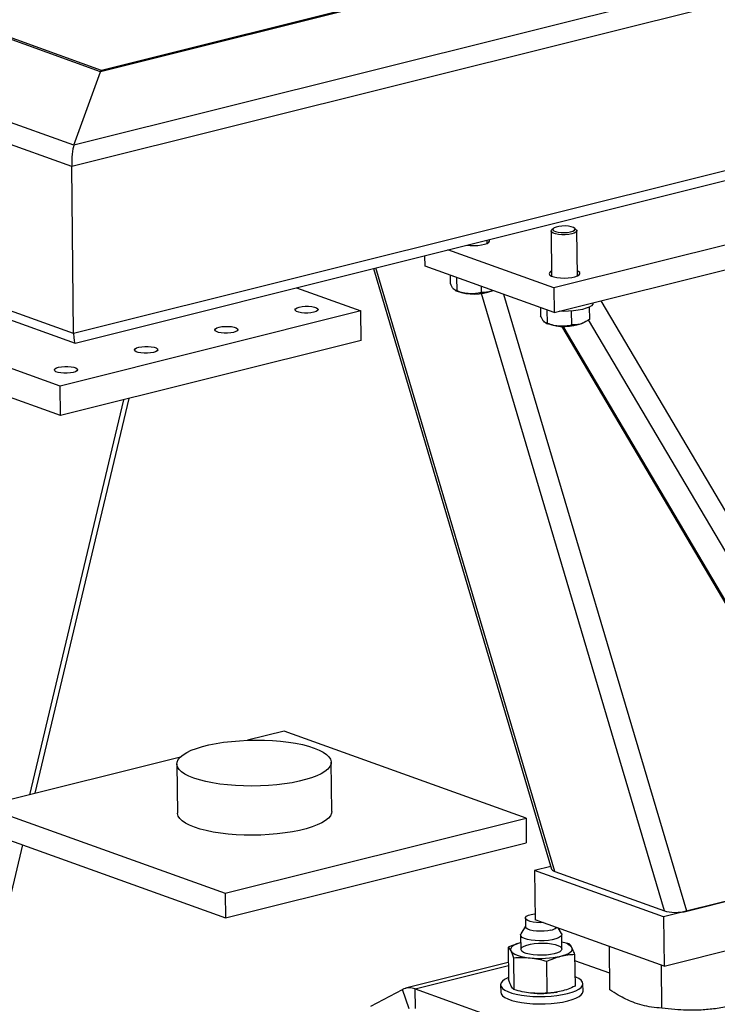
# Model space of a CAD drawing. Header units: millimetres. Extents: x 0 to 841, y 0 to 594.
# Tile 32 of 177: x 209 to 222, y 61 to 80. Entities that reach past the tile are written whole.
import ezdxf

# ---------------------------------------------------------------- set-up
doc = ezdxf.new("R2010")
doc.units = ezdxf.units.MM
doc.layers.add('TRAIT-FORT', color=4, linetype='Continuous', lineweight=25)

msp = doc.modelspace()

# ---------------------------------------------------------------- linework, layer by layer
at = {"layer": 'TRAIT-FORT', "color": 4, "linetype": 'Continuous', "lineweight": 25}
for p, q in [((209.805, 77.761), (140.608, 102.661)), ((209.762, 77.349), (140.19, 102.384)), ((210.322, 79.191), (145.389, 102.557)), ((210.341, 79.217), (145.578, 102.523)), ((294.156, 100.156), (210.322, 79.191)), ((294, 100.139), (210.34, 79.217)), ((298.936, 100.051), (209.805, 77.761)), ((299.361, 99.756), (209.762, 77.349)), ((209.799, 74.103), (140.227, 99.139)), ((140.463, 98.878), (209.828, 73.917)), ((299.398, 96.51), (209.799, 74.103)), ((209.831, 73.917), (299.136, 96.25)), ((209.805, 77.761), (210.322, 79.191)), ((209.799, 74.103), (209.762, 77.349)), ((227.698, 77.131), (219.128, 74.988)), ((219.133, 74.511), (227.703, 76.654)), ((219.076, 76.092), (219.086, 75.217)), ((219.121, 76.146), (219.088, 76.116)), ((219.564, 76.121), (219.53, 76.151)), ((219.586, 75.223), (219.576, 76.098)), ((217.831, 75.855), (217.831, 75.917)), ((216.626, 75.413), (216.624, 75.615)), ((219.128, 74.988), (217.072, 75.728)), ((219.133, 74.511), (216.626, 75.413)), ((215.625, 75.366), (219.083, 63.695)), ((219.146, 63.649), (215.671, 75.377)), ((217.115, 75.237), (217.117, 75.076)), ((217.163, 75.22), (217.154, 75.223)), ((217.239, 75.192), (217.242, 74.936)), ((217.715, 75.021), (217.716, 74.902)), ((214.13, 74.992), (215.379, 74.543)), ((217.215, 74.942), (217.252, 74.925)), ((221.277, 62.882), (217.721, 74.882)), ((217.932, 74.933), (217.943, 74.939)), ((221.71, 62.876), (218.159, 74.861)), ((219.128, 74.988), (219.133, 74.511)), ((209.536, 73.081), (204.835, 74.773)), ((227.866, 61.5), (220.048, 74.74)), ((215.379, 74.543), (209.536, 73.081)), ((215.386, 73.97), (215.379, 74.543)), ((218.87, 74.605), (218.872, 74.444)), ((218.918, 74.588), (218.909, 74.591)), ((218.994, 74.561), (218.997, 74.304)), ((219.468, 74.539), (219.471, 74.271)), ((219.817, 74.619), (219.819, 74.377)), ((218.97, 74.311), (219.007, 74.294)), ((219.687, 74.302), (219.713, 74.315)), ((227.462, 61.399), (219.804, 74.369)), ((209.543, 72.509), (204.841, 74.2)), ((219.277, 74.244), (226.939, 61.268)), ((226.968, 61.275), (219.311, 74.243)), ((215.386, 73.97), (209.543, 72.509)), ((209.543, 72.509), (209.536, 73.081)), ((210.768, 72.815), (208.942, 65.139)), ((209.052, 65.167), (210.879, 72.843)), ((213.887, 66.375), (213.175, 66.197)), ((218.588, 64.684), (213.887, 66.375)), ((211.873, 65.872), (208.044, 64.914)), ((211.805, 65.736), (211.816, 64.782)), ((214.816, 64.816), (214.805, 65.771)), ((208.044, 64.914), (212.744, 63.223)), ((212.744, 63.223), (218.588, 64.684)), ((218.588, 64.684), (218.593, 64.207)), ((208.049, 64.437), (212.75, 62.745)), ((207.682, 59.407), (208.813, 64.162)), ((212.75, 62.745), (218.593, 64.207)), ((219.069, 63.744), (218.752, 63.665)), ((221.258, 62.763), (218.752, 63.665)), ((218.752, 63.665), (218.763, 62.71)), ((219.146, 63.649), (221.277, 62.882)), ((224.764, 63.64), (221.258, 62.763)), ((221.71, 62.876), (224.496, 63.573)), ((212.744, 63.223), (212.75, 62.745)), ((218.577, 62.581), (218.49, 62.435)), ((218.575, 62.739), (218.577, 62.572)), ((221.269, 61.808), (218.763, 62.71)), ((221.258, 62.763), (221.269, 61.808)), ((221.269, 61.808), (224.775, 62.685)), ((218.484, 62.414), (218.487, 62.132)), ((219.277, 62.444), (219.211, 62.549)), ((219.287, 62.141), (219.283, 62.423)), ((219.427, 62.24), (219.285, 62.275)), ((218.241, 62.173), (218.248, 61.554)), ((219.533, 62.037), (219.54, 61.418)), ((220.217, 61.345), (220.208, 62.19)), ((218.244, 61.876), (216.25, 61.377)), ((216.436, 61.365), (218.245, 61.817)), ((218.347, 61.97), (218.354, 61.351)), ((219.001, 61.283), (218.994, 61.902)), ((220.214, 61.669), (219.535, 61.913)), ((221.227, 60.991), (221.218, 61.827)), ((218.095, 61.445), (218.096, 61.302)), ((219.696, 61.32), (219.695, 61.463)), ((215.572, 61.03), (216.186, 61.353)), ((216.315, 60.977), (216.186, 61.353)), ((216.436, 61.365), (218.63, 60.575)), ((216.44, 60.983), (216.436, 61.365)), ((219.193, 61.302), (219.196, 61.303))]:
    msp.add_line(p, q, dxfattribs=at)
at = {"layer": 'TRAIT-FORT', "color": 4, "linetype": 'Continuous', "lineweight": 25, "flags": 128}
for points in [[(219.174, 76.173), (219.136, 76.157), (219.115, 76.139), (219.112, 76.12), (219.128, 76.101), (219.163, 76.085), (219.211, 76.073), (219.27, 76.066), (219.333, 76.065), (219.396, 76.069), (219.453, 76.078), (219.498, 76.092), (219.529, 76.109), (219.541, 76.128), (219.534, 76.147), (219.508, 76.164), (219.467, 76.179), (219.412, 76.188), (219.35, 76.193), (219.287, 76.191), (219.226, 76.184), (219.174, 76.173)], [(219.564, 76.121), (219.573, 76.11), (219.575, 76.09), (219.558, 76.07), (219.525, 76.052), (219.477, 76.037), (219.417, 76.027), (219.351, 76.021), (219.283, 76.022), (219.218, 76.027), (219.162, 76.038), (219.117, 76.053), (219.088, 76.07), (219.077, 76.09), (219.084, 76.111), (219.088, 76.116)], [(217.443, 75.82), (217.502, 75.814), (217.577, 75.812), (217.651, 75.815), (217.721, 75.824), (217.783, 75.837), (217.832, 75.855), (217.865, 75.875), (217.88, 75.898), (217.876, 75.92), (217.87, 75.927)], [(219.085, 75.316), (219.066, 75.306), (219.042, 75.285), (219.036, 75.262), (219.049, 75.24), (219.08, 75.22), (219.127, 75.203), (219.188, 75.19), (219.257, 75.183), (219.332, 75.18), (219.406, 75.184), (219.476, 75.192), (219.538, 75.206), (219.587, 75.223), (219.62, 75.244), (219.635, 75.266), (219.631, 75.288), (219.609, 75.309), (219.585, 75.322)], [(219.892, 74.703), (219.892, 74.702), (219.883, 74.673), (219.857, 74.644), (219.814, 74.617), (219.755, 74.593), (219.684, 74.572), (219.602, 74.555), (219.511, 74.543), (219.414, 74.535), (219.316, 74.533), (219.23, 74.535)], [(214.184, 74.616), (214.239, 74.627), (214.301, 74.632), (214.365, 74.632), (214.426, 74.627), (214.478, 74.616), (214.519, 74.602), (214.543, 74.584), (214.55, 74.566), (214.538, 74.547), (214.509, 74.529), (214.466, 74.515), (214.411, 74.505), (214.349, 74.499), (214.285, 74.499), (214.224, 74.505), (214.172, 74.515), (214.131, 74.529), (214.107, 74.547), (214.1, 74.566), (214.112, 74.585), (214.14, 74.602), (214.184, 74.616)], [(212.626, 74.227), (212.681, 74.237), (212.743, 74.242), (212.807, 74.242), (212.867, 74.237), (212.92, 74.227), (212.96, 74.212), (212.985, 74.195), (212.992, 74.176), (212.98, 74.157), (212.951, 74.14), (212.908, 74.125), (212.852, 74.115), (212.791, 74.11), (212.727, 74.11), (212.666, 74.115), (212.613, 74.125), (212.573, 74.14), (212.548, 74.157), (212.542, 74.176), (212.553, 74.195), (212.582, 74.212), (212.626, 74.227)], [(211.067, 73.837), (211.123, 73.847), (211.185, 73.853), (211.249, 73.853), (211.309, 73.847), (211.362, 73.837), (211.402, 73.822), (211.426, 73.805), (211.433, 73.786), (211.422, 73.767), (211.393, 73.75), (211.349, 73.736), (211.294, 73.725), (211.232, 73.72), (211.168, 73.72), (211.107, 73.725), (211.055, 73.736), (211.015, 73.75), (210.99, 73.768), (210.984, 73.786), (210.995, 73.805), (211.024, 73.823), (211.067, 73.837)], [(209.509, 73.447), (209.564, 73.458), (209.626, 73.463), (209.69, 73.463), (209.751, 73.458), (209.804, 73.447), (209.844, 73.433), (209.868, 73.415), (209.875, 73.396), (209.864, 73.378), (209.835, 73.36), (209.791, 73.346), (209.736, 73.336), (209.674, 73.33), (209.61, 73.33), (209.549, 73.336), (209.497, 73.346), (209.457, 73.36), (209.432, 73.378), (209.426, 73.397), (209.437, 73.416), (209.466, 73.433), (209.509, 73.447)], [(212.136, 65.461), (212.041, 65.5), (211.961, 65.541), (211.897, 65.585), (211.849, 65.63), (211.819, 65.678), (211.805, 65.726), (211.81, 65.774), (211.832, 65.822), (211.871, 65.87), (211.927, 65.916), (211.999, 65.96), (212.086, 66.002), (212.188, 66.04), (212.303, 66.076), (212.429, 66.107), (212.566, 66.135), (212.711, 66.158), (212.864, 66.176), (213.022, 66.189), (213.182, 66.198), (213.345, 66.201), (213.507, 66.198), (213.666, 66.191), (213.821, 66.179), (213.971, 66.161), (214.112, 66.139), (214.244, 66.112), (214.365, 66.081), (214.474, 66.046), (214.568, 66.008), (214.648, 65.966), (214.713, 65.923), (214.76, 65.877), (214.791, 65.83), (214.804, 65.781), (214.8, 65.733), (214.778, 65.685), (214.739, 65.638), (214.683, 65.592), (214.611, 65.548), (214.523, 65.506), (214.422, 65.467), (214.307, 65.432), (214.18, 65.4), (214.044, 65.372), (213.898, 65.35), (213.746, 65.331), (213.588, 65.318), (213.427, 65.31), (213.265, 65.307), (213.103, 65.309), (212.944, 65.316), (212.788, 65.329), (212.639, 65.346), (212.498, 65.369), (212.365, 65.396), (212.244, 65.427), (212.136, 65.461)], [(212.147, 64.507), (212.052, 64.545), (211.972, 64.586), (211.908, 64.63), (211.86, 64.676), (211.83, 64.723), (211.816, 64.771), (211.816, 64.782)], [(214.816, 64.816), (214.811, 64.779), (214.789, 64.73), (214.75, 64.683), (214.694, 64.637), (214.622, 64.593), (214.534, 64.551), (214.433, 64.513), (214.318, 64.477), (214.191, 64.445), (214.054, 64.418), (213.909, 64.395), (213.756, 64.377), (213.599, 64.363), (213.438, 64.355), (213.276, 64.352), (213.114, 64.354), (212.955, 64.362), (212.799, 64.374), (212.65, 64.392), (212.509, 64.414), (212.376, 64.441), (212.255, 64.472), (212.147, 64.507)], [(218.921, 62.653), (218.865, 62.652), (218.793, 62.655), (218.726, 62.663), (218.667, 62.676), (218.621, 62.692), (218.59, 62.712), (218.576, 62.733), (218.579, 62.755), (218.6, 62.776), (218.637, 62.796), (218.689, 62.812)], [(218.689, 62.812), (218.751, 62.824), (218.761, 62.825)], [(219.277, 62.444), (219.282, 62.432), (219.28, 62.406), (219.259, 62.381), (219.221, 62.358), (219.166, 62.337), (219.099, 62.32), (219.022, 62.308), (218.938, 62.301), (218.851, 62.299), (218.766, 62.303), (218.687, 62.313), (218.617, 62.327), (218.559, 62.345), (218.516, 62.367), (218.491, 62.392), (218.484, 62.417), (218.49, 62.435)], [(219.073, 62.507), (219.01, 62.495), (218.941, 62.487), (218.867, 62.485), (218.795, 62.488), (218.727, 62.496), (218.669, 62.509), (218.623, 62.525), (218.592, 62.545), (218.578, 62.566), (218.577, 62.572)], [(218.485, 62.265), (218.453, 62.256), (218.403, 62.237), (218.361, 62.217), (218.327, 62.196), (218.304, 62.173), (218.29, 62.15), (218.287, 62.126), (218.294, 62.103)], [(219.136, 62.047), (219.064, 62.033), (218.983, 62.023), (218.898, 62.019), (218.812, 62.02), (218.73, 62.026), (218.655, 62.038), (218.591, 62.055), (218.541, 62.075), (218.507, 62.098), (218.491, 62.123), (218.493, 62.149), (218.514, 62.174), (218.552, 62.197), (218.606, 62.218), (218.673, 62.234), (218.749, 62.247), (218.833, 62.253), (218.919, 62.255), (219.003, 62.251), (219.082, 62.242), (219.152, 62.228), (219.209, 62.209), (219.252, 62.187), (219.277, 62.163), (219.284, 62.138), (219.273, 62.112), (219.243, 62.088), (219.197, 62.066), (219.136, 62.047)], [(218.294, 62.103), (218.311, 62.081), (218.338, 62.059), (218.374, 62.039), (218.419, 62.02), (218.473, 62.003), (218.533, 61.989), (218.599, 61.977), (218.67, 61.968)], [(219.263, 62.001), (219.321, 62.018), (219.371, 62.036), (219.413, 62.056), (219.446, 62.078), (219.47, 62.101), (219.483, 62.124), (219.487, 62.147), (219.48, 62.17)], [(218.248, 61.588), (218.232, 61.581), (218.172, 61.549), (218.129, 61.516), (218.103, 61.481), (218.095, 61.445), (218.104, 61.41), (218.131, 61.375), (218.175, 61.342), (218.236, 61.312), (218.31, 61.285), (218.398, 61.262), (218.498, 61.243), (218.605, 61.229), (218.72, 61.22), (218.838, 61.216), (218.958, 61.217), (219.076, 61.224), (219.19, 61.236), (219.298, 61.253), (219.396, 61.274)], [(219.396, 61.274), (219.483, 61.299), (219.557, 61.328), (219.617, 61.359), (219.66, 61.393), (219.686, 61.428), (219.695, 61.464), (219.685, 61.499), (219.658, 61.534), (219.614, 61.566), (219.553, 61.596), (219.538, 61.603)], [(218.096, 61.302), (218.096, 61.302), (218.106, 61.266), (218.133, 61.232), (218.177, 61.199), (218.237, 61.169), (218.312, 61.142), (218.4, 61.119), (218.499, 61.1), (218.607, 61.086), (218.722, 61.077), (218.84, 61.073), (218.96, 61.074), (219.078, 61.081), (219.192, 61.093), (219.299, 61.109), (219.398, 61.131)], [(219.398, 61.131), (219.485, 61.156), (219.559, 61.185), (219.619, 61.216), (219.662, 61.25), (219.688, 61.285), (219.696, 61.32)]]:
    msp.add_lwpolyline(points, dxfattribs=at)
at = {"layer": 'TRAIT-FORT', "color": 4, "linetype": 'Continuous', "lineweight": 25}
for centre, radius, start, end in [((217.581, 75.869), 0.999, 250.7796, 290.5275), ((219.336, 75.238), 0.999, 250.7796, 290.5275), ((219.045, 62.699), 0.194, 278.334, 314.3311), ((219.235, 61.947), 0.331, 42.3541, 81.2818), ((218.866, 63.774), 1.817, 263.8137, 282.638), ((216.325, 61.081), 0.305, 68.5958, 116.9732), ((218.874, 63.157), 1.881, 263.9957, 279.7331)]:
    msp.add_arc(centre, radius, start, end, dxfattribs=at)
for centre, major_axis, ratio, start_param, end_param in [((210.326, 78.904), (0.016, 0.313), 0.137561, 0.041812, 0.421754), ((209.808, 77.475), (0.016, 0.313), 0.137561, 0.421754, 1.99255), ((209.845, 74.229), (0.016, 0.313), 0.137561, 1.99255, 3.183404), ((219.391, 63.71), (0.309, 0.008), 0.29415, 3.219949, 3.78667), ((221.522, 62.944), (0.309, 0.008), 0.29415, 3.78667, 5.357467)]:
    msp.add_ellipse(centre, major_axis=major_axis, ratio=ratio, start_param=start_param, end_param=end_param, dxfattribs=at)
for points, knots in [([(217.242, 74.936), (217.231, 74.937), (217.21, 74.941), (217.178, 74.969), (217.146, 75.015), (217.127, 75.055), (217.117, 75.076)], [0, 0, 0, 0, 0.264937, 0.534389, 0.765429, 1, 1, 1, 1]), ([(217.242, 74.936), (217.284, 74.922), (217.367, 74.895), (217.49, 74.879), (217.608, 74.882), (217.68, 74.895), (217.716, 74.902)], [0, 0, 0, 0, 0.26527, 0.534856, 0.765106, 1, 1, 1, 1]), ([(217.941, 74.94), (217.938, 74.938), (217.905, 74.919), (217.841, 74.906), (217.769, 74.899), (217.728, 74.901), (217.716, 74.902)], [0, 0, 0, 0, 0.046843, 0.438241, 0.83947, 1, 1, 1, 1]), ([(218.997, 74.304), (218.986, 74.306), (218.965, 74.309), (218.933, 74.338), (218.901, 74.384), (218.882, 74.424), (218.872, 74.444)], [0, 0, 0, 0, 0.264937, 0.534389, 0.765429, 1, 1, 1, 1]), ([(218.997, 74.304), (219.039, 74.291), (219.122, 74.264), (219.245, 74.247), (219.363, 74.25), (219.435, 74.264), (219.471, 74.271)], [0, 0, 0, 0, 0.26527, 0.534856, 0.765106, 1, 1, 1, 1]), ([(219.819, 74.377), (219.775, 74.349), (219.701, 74.303), (219.596, 74.272), (219.524, 74.267), (219.483, 74.27), (219.471, 74.271)], [0, 0, 0, 0, 0.3854439, 0.6378009, 0.8964967, 1, 1, 1, 1]), ([(218.485, 62.264), (218.449, 62.254), (218.367, 62.23), (218.286, 62.193), (218.241, 62.173)], [0, 0, 0, 0, 0.445891, 1, 1, 1, 1]), ([(219.48, 62.17), (219.471, 62.186), (219.453, 62.217), (219.436, 62.232), (219.427, 62.24)], [0, 0, 0, 0, 0.496897, 1, 1, 1, 1]), ([(218.241, 62.173), (218.25, 62.165), (218.267, 62.15), (218.285, 62.119), (218.294, 62.103)], [0, 0, 0, 0, 0.498337, 1, 1, 1, 1]), ([(218.294, 62.103), (218.303, 62.085), (218.321, 62.048), (218.339, 61.996), (218.347, 61.97)], [0, 0, 0, 0, 0.4987836, 1, 1, 1, 1]), ([(219.263, 62.001), (219.308, 62.011), (219.399, 62.031), (219.488, 62.035), (219.533, 62.037)], [0, 0, 0, 0, 0.4979789, 1, 1, 1, 1]), ([(219.533, 62.037), (219.525, 62.063), (219.507, 62.115), (219.489, 62.152), (219.48, 62.17)], [0, 0, 0, 0, 0.497394, 1, 1, 1, 1]), ([(218.347, 61.97), (218.401, 61.973), (218.507, 61.98), (218.616, 61.972), (218.67, 61.968)], [0, 0, 0, 0, 0.498337, 1, 1, 1, 1]), ([(218.67, 61.968), (218.724, 61.961), (218.832, 61.946), (218.94, 61.917), (218.994, 61.902)], [0, 0, 0, 0, 0.4978484, 1, 1, 1, 1]), ([(218.994, 61.902), (219.038, 61.922), (219.127, 61.963), (219.218, 61.988), (219.263, 62.001)], [0, 0, 0, 0, 0.498307, 1, 1, 1, 1]), ([(218.302, 61.421), (218.293, 61.439), (218.275, 61.476), (218.257, 61.528), (218.248, 61.554)], [0, 0, 0, 0, 0.4987901, 1, 1, 1, 1]), ([(218.354, 61.351), (218.346, 61.359), (218.328, 61.374), (218.311, 61.405), (218.302, 61.421)], [0, 0, 0, 0, 0.498337, 1, 1, 1, 1]), ([(218.678, 61.285), (218.624, 61.293), (218.515, 61.307), (218.408, 61.336), (218.354, 61.351)], [0, 0, 0, 0, 0.496903, 1, 1, 1, 1]), ([(219.001, 61.283), (218.947, 61.28), (218.841, 61.273), (218.732, 61.281), (218.678, 61.285)], [0, 0, 0, 0, 0.497394, 1, 1, 1, 1]), ([(219.271, 61.319), (219.226, 61.309), (219.135, 61.29), (219.046, 61.285), (219.001, 61.283)], [0, 0, 0, 0, 0.497848, 1, 1, 1, 1]), ([(219.54, 61.418), (219.496, 61.398), (219.407, 61.358), (219.316, 61.332), (219.271, 61.319)], [0, 0, 0, 0, 0.498171, 1, 1, 1, 1]), ([(221.227, 60.991), (221.16, 60.996), (221.033, 61.005), (220.846, 61.045), (220.679, 61.099), (220.524, 61.167), (220.374, 61.246), (220.271, 61.311), (220.217, 61.345)], [0, 0, 0, 0, 0.201735, 0.382371, 0.555073, 0.692685, 0.838718, 1, 1, 1, 1]), ([(222.793, 61.085), (222.689, 61.06), (222.491, 61.013), (222.201, 60.969), (221.943, 60.949), (221.703, 60.949), (221.47, 60.961), (221.311, 60.981), (221.227, 60.991)], [0, 0, 0, 0, 0.202169, 0.382658, 0.555223, 0.69287, 0.838841, 1, 1, 1, 1])]:
    msp.add_open_spline(points, degree=3, knots=knots, dxfattribs=at)

doc.saveas('drawing.dxf')
